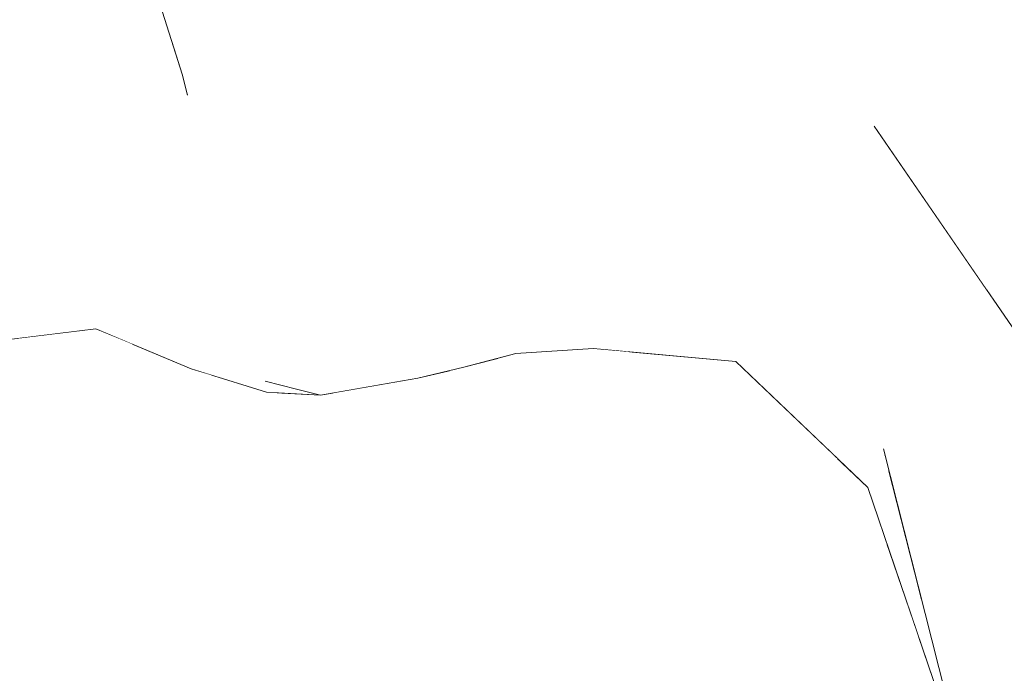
# Model space of a CAD drawing. Header units: millimetres. Extents: x 0 to 650, y -1 to 707.
# Tile 162 of 256: x 500.277 to 501.195, y 357.239 to 357.848. Entities that reach past the tile are written whole.
import ezdxf
from ezdxf.xclip import XClip

# ---------------------------------------------------------------- set-up
doc = ezdxf.new("R2010")
doc.units = ezdxf.units.MM
doc.header["$MEASUREMENT"] = 0
doc.header["$XCLIPFRAME"] = 0
doc.linetypes.add('Wipeout_Contour', pattern=[1000, 0, -1000])
doc.layers.add('Interior - Mobiliário .ARQ', color=7, linetype='Continuous')

# ---------------------------------------------------------------- blocks, each defined once
blk = doc.blocks.new('Desenho_2_2', base_point=(960.5741, 336.178))
at = {"color": 254, "linetype": 'Wipeout_Contour', "lineweight": 0, "ltscale": 1845.929294}
blk.add_wipeout([(500.3433, 357.90912), (500.35504, 357.87476), (500.42803, 357.79759)], dxfattribs=at).dxf.layer = 'Interior - Mobiliário .ARQ'
at = {"color": 254, "linetype": 'Wipeout_Contour', "lineweight": 0, "ltscale": 1846.494458}
blk.add_wipeout([(500.87143, 357.89935), (501.07315, 357.74896), (501.09625, 357.77914)], dxfattribs=at).dxf.layer = 'Interior - Mobiliário .ARQ'
at = {"color": 254, "linetype": 'Wipeout_Contour', "lineweight": 0, "ltscale": 1845.440434}
blk.add_wipeout([(500.4656, 357.63272), (500.34029, 357.75132), (500.36678, 357.68077)], dxfattribs=at).dxf.layer = 'Interior - Mobiliário .ARQ'
at = {"color": 254, "linetype": 'Wipeout_Contour', "lineweight": 0, "ltscale": 1845.745635}
blk.add_wipeout([(500.69415, 357.5372), (500.74143, 357.5436), (500.70941, 357.59266)], dxfattribs=at).dxf.layer = 'Interior - Mobiliário .ARQ'
at = {"color": 254, "linetype": 'Wipeout_Contour', "lineweight": 0, "ltscale": 1846.712089}
blk.add_wipeout([(501.06716, 357.41197), (501.11426, 357.31958), (501.08687, 357.42778)], dxfattribs=at).dxf.layer = 'Interior - Mobiliário .ARQ'
at = {"color": 254, "linetype": 'Wipeout_Contour', "lineweight": 0, "ltscale": 1845.176419}
blk.add_wipeout([(500.66157, 357.32212), (500.6509, 357.18754), (500.72475, 357.18549)], dxfattribs=at).dxf.layer = 'Interior - Mobiliário .ARQ'
at = {"color": 254, "linetype": 'Wipeout_Contour', "lineweight": 0, "ltscale": 1845.448863}
blk.add_wipeout([(500.3433, 357.90912), (500.42803, 357.79759), (500.40559, 357.8685)], dxfattribs=at).dxf.layer = 'Interior - Mobiliário .ARQ'
at = {"color": 254, "linetype": 'Wipeout_Contour', "lineweight": 0, "ltscale": 1844.99398}
blk.add_wipeout([(500.22149, 357.78543), (500.36678, 357.68077), (500.34029, 357.75132)], dxfattribs=at).dxf.layer = 'Interior - Mobiliário .ARQ'
at = {"color": 254, "linetype": 'Wipeout_Contour', "lineweight": 0, "ltscale": 1846.560031}
blk.add_wipeout([(501.17964, 357.52966), (501.2281, 357.52327), (501.07315, 357.74896)], dxfattribs=at).dxf.layer = 'Interior - Mobiliário .ARQ'
at = {"color": 254, "linetype": 'Wipeout_Contour', "lineweight": 0, "ltscale": 1845.793882}
blk.add_wipeout([(500.46969, 357.62929), (500.50535, 357.51104), (500.47695, 357.64354)], dxfattribs=at).dxf.layer = 'Interior - Mobiliário .ARQ'
at = {"color": 254, "linetype": 'Wipeout_Contour', "lineweight": 0, "ltscale": 1845.620431}
blk.add_wipeout([(500.74143, 357.5436), (500.74643, 357.64648), (500.70941, 357.59266)], dxfattribs=at).dxf.layer = 'Interior - Mobiliário .ARQ'
at = {"color": 254, "linetype": 'Wipeout_Contour', "lineweight": 0, "ltscale": 1846.301263}
blk.add_wipeout([(501.06716, 357.41197), (501.14334, 357.18822), (501.11426, 357.31958)], dxfattribs=at).dxf.layer = 'Interior - Mobiliário .ARQ'
at = {"color": 254, "linetype": 'Wipeout_Contour', "lineweight": 0, "ltscale": 1844.477193}
blk.add_wipeout([(500.5763, 357.19231), (500.6509, 357.18754), (500.66157, 357.32212)], dxfattribs=at).dxf.layer = 'Interior - Mobiliário .ARQ'
at = {"color": 254, "linetype": 'Wipeout_Contour', "lineweight": 0, "ltscale": 1845.15939}
blk.add_wipeout([(500.4483, 357.70722), (500.42803, 357.79759), (500.44164, 357.72502)], dxfattribs=at).dxf.layer = 'Interior - Mobiliário .ARQ'
at = {"color": 254, "linetype": 'Wipeout_Contour', "lineweight": 0, "ltscale": 1845.041331}
blk.add_wipeout([(500.36678, 357.68077), (500.22149, 357.78543), (500.27662, 357.70941)], dxfattribs=at).dxf.layer = 'Interior - Mobiliário .ARQ'
at = {"color": 254, "linetype": 'Wipeout_Contour', "lineweight": 0, "ltscale": 1845.79394}
blk.add_wipeout([(500.68606, 357.7123), (500.74643, 357.64648), (500.7424, 357.76338)], dxfattribs=at).dxf.layer = 'Interior - Mobiliário .ARQ'
at = {"color": 254, "linetype": 'Wipeout_Contour', "lineweight": 0, "ltscale": 1847.469961}
blk.add_wipeout([(501.07315, 357.74896), (501.04992, 357.73219), (501.17964, 357.52966)], dxfattribs=at).dxf.layer = 'Interior - Mobiliário .ARQ'
at = {"color": 254, "linetype": 'Wipeout_Contour', "lineweight": 0, "ltscale": 1845.050423}
blk.add_wipeout([(500.47695, 357.64354), (500.50535, 357.51104), (500.5346, 357.50373)], dxfattribs=at).dxf.layer = 'Interior - Mobiliário .ARQ'
at = {"color": 254, "linetype": 'Wipeout_Contour', "lineweight": 0, "ltscale": 1845.349568}
blk.add_wipeout([(500.46398, 357.86476), (500.43748, 357.7996), (500.48058, 357.78985)], dxfattribs=at).dxf.layer = 'Interior - Mobiliário .ARQ'
at = {"color": 254, "linetype": 'Wipeout_Contour', "lineweight": 0, "ltscale": 1845.355693}
blk.add_wipeout([(500.23665, 357.85079), (500.22149, 357.78543), (500.34029, 357.75132)], dxfattribs=at).dxf.layer = 'Interior - Mobiliário .ARQ'
at = {"color": 254, "linetype": 'Wipeout_Contour', "lineweight": 0, "ltscale": 1845.425717}
blk.add_wipeout([(500.25931, 357.72228), (500.33002, 357.57747), (500.27662, 357.70941)], dxfattribs=at).dxf.layer = 'Interior - Mobiliário .ARQ'
at = {"color": 254, "linetype": 'Wipeout_Contour', "lineweight": 0, "ltscale": 1845.417953}
blk.add_wipeout([(500.5346, 357.50373), (500.51359, 357.71167), (500.47695, 357.64354)], dxfattribs=at).dxf.layer = 'Interior - Mobiliário .ARQ'
at = {"color": 254, "linetype": 'Wipeout_Contour', "lineweight": 0, "ltscale": 1846.150287}
blk.add_wipeout([(500.74643, 357.64648), (500.74143, 357.5436), (500.82168, 357.55819)], dxfattribs=at).dxf.layer = 'Interior - Mobiliário .ARQ'
at = {"color": 254, "linetype": 'Wipeout_Contour', "lineweight": 0, "ltscale": 1847.002908}
blk.add_wipeout([(501.2281, 357.52327), (501.17964, 357.52966), (501.25921, 357.18823)], dxfattribs=at).dxf.layer = 'Interior - Mobiliário .ARQ'
at = {"color": 254, "linetype": 'Wipeout_Contour', "lineweight": 0, "ltscale": 1844.988024}
blk.add_wipeout([(500.23665, 357.85079), (500.34029, 357.75132), (500.35473, 357.80628)], dxfattribs=at).dxf.layer = 'Interior - Mobiliário .ARQ'
at = {"color": 254, "linetype": 'Wipeout_Contour', "lineweight": 0, "ltscale": 1845.876985}
blk.add_wipeout([(500.48058, 357.78985), (500.43748, 357.7996), (500.45394, 357.72979)], dxfattribs=at).dxf.layer = 'Interior - Mobiliário .ARQ'
at = {"color": 254, "linetype": 'Wipeout_Contour', "lineweight": 0, "ltscale": 1845.966938}
blk.add_wipeout([(500.82168, 357.55819), (500.82113, 357.65568), (500.74643, 357.64648)], dxfattribs=at).dxf.layer = 'Interior - Mobiliário .ARQ'
at = {"color": 254, "linetype": 'Wipeout_Contour', "lineweight": 0, "ltscale": 1847.358177}
blk.add_wipeout([(501.25921, 357.18823), (501.17964, 357.52966), (501.16882, 357.5255)], dxfattribs=at).dxf.layer = 'Interior - Mobiliário .ARQ'
at = {"color": 254, "linetype": 'Wipeout_Contour', "lineweight": 0, "ltscale": 1845.031439}
blk.add_wipeout([(500.35504, 357.87476), (500.23665, 357.85079), (500.35473, 357.80628)], dxfattribs=at).dxf.layer = 'Interior - Mobiliário .ARQ'
at = {"color": 254, "linetype": 'Wipeout_Contour', "lineweight": 0, "ltscale": 1845.925258}
blk.add_wipeout([(500.4156, 357.87187), (500.43748, 357.7996), (500.46398, 357.86476)], dxfattribs=at).dxf.layer = 'Interior - Mobiliário .ARQ'
at = {"color": 254, "linetype": 'Wipeout_Contour', "lineweight": 0, "ltscale": 1845.755454}
blk.add_wipeout([(500.45394, 357.72979), (500.47695, 357.64354), (500.51359, 357.71167)], dxfattribs=at).dxf.layer = 'Interior - Mobiliário .ARQ'
at = {"color": 254, "linetype": 'Wipeout_Contour', "lineweight": 0, "ltscale": 1846.39274}
blk.add_wipeout([(500.96328, 357.55386), (500.82113, 357.65568), (500.82168, 357.55819)], dxfattribs=at).dxf.layer = 'Interior - Mobiliário .ARQ'
at = {"color": 254, "linetype": 'Wipeout_Contour', "lineweight": 0, "ltscale": 1846.223901}
blk.add_wipeout([(501.16882, 357.5255), (501.22524, 357.17806), (501.25921, 357.18823)], dxfattribs=at).dxf.layer = 'Interior - Mobiliário .ARQ'
at = {"color": 254, "linetype": 'Wipeout_Contour', "lineweight": 0, "ltscale": 1845.469483}
blk.add_wipeout([(500.51359, 357.71167), (500.48058, 357.78985), (500.45394, 357.72979)], dxfattribs=at).dxf.layer = 'Interior - Mobiliário .ARQ'
at = {"color": 254, "linetype": 'Wipeout_Contour', "lineweight": 0, "ltscale": 1847.454828}
blk.add_wipeout([(501.04992, 357.73219), (501.03361, 357.71626), (501.16882, 357.5255)], dxfattribs=at).dxf.layer = 'Interior - Mobiliário .ARQ'
at = {"color": 254, "linetype": 'Wipeout_Contour', "lineweight": 0, "ltscale": 1845.951963}
blk.add_wipeout([(500.97871, 357.58406), (500.82113, 357.65568), (500.96328, 357.55386)], dxfattribs=at).dxf.layer = 'Interior - Mobiliário .ARQ'
at = {"color": 254, "linetype": 'Wipeout_Contour', "lineweight": 0, "ltscale": 1845.823238}
blk.add_wipeout([(500.47695, 357.64354), (500.45394, 357.72979), (500.4483, 357.70722)], dxfattribs=at).dxf.layer = 'Interior - Mobiliário .ARQ'
at = {"color": 254, "linetype": 'Wipeout_Contour', "lineweight": 0, "ltscale": 1846.292916}
blk.add_wipeout([(501.16882, 357.5255), (501.17964, 357.52966), (501.04992, 357.73219)], dxfattribs=at).dxf.layer = 'Interior - Mobiliário .ARQ'
at = {"color": 254, "linetype": 'Wipeout_Contour', "lineweight": 0, "ltscale": 1847.896689}
blk.add_wipeout([(501.21508, 357.90577), (501.16154, 357.86385), (501.34794, 357.59423)], dxfattribs=at).dxf.layer = 'Interior - Mobiliário .ARQ'
at = {"color": 254, "linetype": 'Wipeout_Contour', "lineweight": 0, "ltscale": 1845.872552}
blk.add_wipeout([(500.43748, 357.7996), (500.43316, 357.77783), (500.45394, 357.72979)], dxfattribs=at).dxf.layer = 'Interior - Mobiliário .ARQ'
at = {"color": 254, "linetype": 'Wipeout_Contour', "lineweight": 0, "ltscale": 1845.007563}
blk.add_wipeout([(500.4483, 357.70722), (500.46969, 357.62929), (500.47695, 357.64354)], dxfattribs=at).dxf.layer = 'Interior - Mobiliário .ARQ'
at = {"color": 254, "linetype": 'Wipeout_Contour', "lineweight": 0, "ltscale": 1846.956286}
blk.add_wipeout([(500.97871, 357.58406), (500.96328, 357.55386), (501.08344, 357.44133)], dxfattribs=at).dxf.layer = 'Interior - Mobiliário .ARQ'
at = {"color": 254, "linetype": 'Wipeout_Contour', "lineweight": 0, "ltscale": 1846.029909}
blk.add_wipeout([(500.43748, 357.7996), (500.4156, 357.87187), (500.41277, 357.84991)], dxfattribs=at).dxf.layer = 'Interior - Mobiliário .ARQ'
at = {"color": 254, "linetype": 'Wipeout_Contour', "lineweight": 0, "ltscale": 1847.592339}
blk.add_wipeout([(501.09625, 357.77914), (501.26254, 357.5384), (501.13721, 357.83263)], dxfattribs=at).dxf.layer = 'Interior - Mobiliário .ARQ'
at = {"color": 254, "linetype": 'Wipeout_Contour', "lineweight": 0, "ltscale": 1845.189817}
blk.add_wipeout([(500.45394, 357.72979), (500.43316, 357.77783), (500.4483, 357.70722)], dxfattribs=at).dxf.layer = 'Interior - Mobiliário .ARQ'
at = {"color": 254, "linetype": 'Wipeout_Contour', "lineweight": 0, "ltscale": 1846.890231}
blk.add_wipeout([(500.96328, 357.55386), (500.94428, 357.52953), (501.08425, 357.43815)], dxfattribs=at).dxf.layer = 'Interior - Mobiliário .ARQ'
at = {"color": 254, "linetype": 'Wipeout_Contour', "lineweight": 0, "ltscale": 1847.370992}
blk.add_wipeout([(500.87143, 357.89935), (501.09625, 357.77914), (500.90576, 357.95127)], dxfattribs=at).dxf.layer = 'Interior - Mobiliário .ARQ'
at = {"color": 254, "linetype": 'Wipeout_Contour', "lineweight": 0, "ltscale": 3075.347105}
blk.add_wipeout([(500.43748, 357.7996), (500.41277, 357.84991), (500.4237, 357.81129), (500.42803, 357.79759), (500.43316, 357.77783)], dxfattribs=at).dxf.layer = 'Interior - Mobiliário .ARQ'
at = {"color": 254, "linetype": 'Wipeout_Contour', "lineweight": 0, "ltscale": 1846.863409}
blk.add_wipeout([(501.31279, 357.57378), (501.13721, 357.83263), (501.26254, 357.5384)], dxfattribs=at).dxf.layer = 'Interior - Mobiliário .ARQ'
at = {"color": 254, "linetype": 'Wipeout_Contour', "lineweight": 0, "ltscale": 1846.670777}
blk.add_wipeout([(500.82168, 357.55819), (500.81126, 357.54161), (500.96328, 357.55386)], dxfattribs=at).dxf.layer = 'Interior - Mobiliário .ARQ'
at = {"color": 254, "linetype": 'Wipeout_Contour', "lineweight": 0, "ltscale": 2460.869631}
blk.add_wipeout([(500.94428, 357.52953), (501.06716, 357.41197), (501.08687, 357.42778), (501.08425, 357.43815)], dxfattribs=at).dxf.layer = 'Interior - Mobiliário .ARQ'
at = {"color": 254, "linetype": 'Wipeout_Contour', "lineweight": 0, "ltscale": 1846.777684}
blk.add_wipeout([(501.13721, 357.83263), (500.90576, 357.95127), (501.09625, 357.77914)], dxfattribs=at).dxf.layer = 'Interior - Mobiliário .ARQ'
at = {"color": 254, "linetype": 'Wipeout_Contour', "lineweight": 0, "ltscale": 1845.208706}
blk.add_wipeout([(500.42803, 357.79759), (500.35504, 357.87476), (500.44164, 357.72502)], dxfattribs=at).dxf.layer = 'Interior - Mobiliário .ARQ'
at = {"color": 254, "linetype": 'Wipeout_Contour', "lineweight": 0, "ltscale": 1845.956401}
blk.add_wipeout([(500.81126, 357.54161), (500.94428, 357.52953), (500.96328, 357.55386)], dxfattribs=at).dxf.layer = 'Interior - Mobiliário .ARQ'
at = {"color": 254, "linetype": 'Wipeout_Contour', "lineweight": 0, "ltscale": 1847.392421}
blk.add_wipeout([(501.07315, 357.74896), (500.87143, 357.89935), (500.85933, 357.87062)], dxfattribs=at).dxf.layer = 'Interior - Mobiliário .ARQ'
at = {"color": 254, "linetype": 'Wipeout_Contour', "lineweight": 0, "ltscale": 1845.870733}
blk.add_wipeout([(500.35504, 357.87476), (500.35473, 357.80628), (500.44164, 357.72502)], dxfattribs=at).dxf.layer = 'Interior - Mobiliário .ARQ'
at = {"color": 254, "linetype": 'Wipeout_Contour', "lineweight": 0, "ltscale": 1846.212315}
blk.add_wipeout([(500.73924, 357.53681), (500.82168, 357.55819), (500.74143, 357.5436)], dxfattribs=at).dxf.layer = 'Interior - Mobiliário .ARQ'
at = {"color": 254, "linetype": 'Wipeout_Contour', "lineweight": 0, "ltscale": 1846.361485}
blk.add_wipeout([(500.85933, 357.87062), (501.04992, 357.73219), (501.07315, 357.74896)], dxfattribs=at).dxf.layer = 'Interior - Mobiliário .ARQ'
at = {"color": 254, "linetype": 'Wipeout_Contour', "lineweight": 0, "ltscale": 1845.54658}
blk.add_wipeout([(500.44164, 357.72502), (500.35473, 357.80628), (500.34029, 357.75132)], dxfattribs=at).dxf.layer = 'Interior - Mobiliário .ARQ'
at = {"color": 254, "linetype": 'Wipeout_Contour', "lineweight": 0, "ltscale": 1845.524481}
blk.add_wipeout([(500.82168, 357.55819), (500.73924, 357.53681), (500.81126, 357.54161)], dxfattribs=at).dxf.layer = 'Interior - Mobiliário .ARQ'
at = {"layer": 'Interior - Mobiliário .ARQ', "color": 7, "linetype": 'Continuous', "lineweight": 0}
for q in [(500.40559, 357.8685), (500.43316, 357.77783)]:
    blk.add_line((500.42803, 357.79759), q, dxfattribs=at)
at = {"color": 254, "linetype": 'Wipeout_Contour', "lineweight": 0, "ltscale": 1846.933455}
blk.add_wipeout([(501.03361, 357.71626), (500.8498, 357.84831), (500.82543, 357.77166)], dxfattribs=at).dxf.layer = 'Interior - Mobiliário .ARQ'
at = {"color": 254, "linetype": 'Wipeout_Contour', "lineweight": 0, "ltscale": 1845.258154}
blk.add_wipeout([(500.34029, 357.75132), (500.4656, 357.63272), (500.44164, 357.72502)], dxfattribs=at).dxf.layer = 'Interior - Mobiliário .ARQ'
at = {"color": 254, "linetype": 'Wipeout_Contour', "lineweight": 0, "ltscale": 1846.21874}
blk.add_wipeout([(500.69066, 357.52434), (500.74143, 357.5436), (500.69415, 357.5372)], dxfattribs=at).dxf.layer = 'Interior - Mobiliário .ARQ'
at = {"color": 254, "linetype": 'Wipeout_Contour', "lineweight": 0, "ltscale": 1846.785758}
blk.add_wipeout([(500.90576, 357.95127), (501.13721, 357.83263), (501.16154, 357.86385)], dxfattribs=at).dxf.layer = 'Interior - Mobiliário .ARQ'
at = {"color": 254, "linetype": 'Wipeout_Contour', "lineweight": 0, "ltscale": 1846.316631}
blk.add_wipeout([(500.82543, 357.77166), (501.01253, 357.68039), (501.03361, 357.71626)], dxfattribs=at).dxf.layer = 'Interior - Mobiliário .ARQ'
at = {"color": 254, "linetype": 'Wipeout_Contour', "lineweight": 0, "ltscale": 1844.98735}
blk.add_wipeout([(500.43874, 357.5371), (500.27662, 357.70941), (500.33185, 357.57582)], dxfattribs=at).dxf.layer = 'Interior - Mobiliário .ARQ'
at = {"color": 254, "linetype": 'Wipeout_Contour', "lineweight": 0, "ltscale": 1846.092736}
blk.add_wipeout([(500.64793, 357.51379), (500.69415, 357.5372), (500.65272, 357.53036)], dxfattribs=at).dxf.layer = 'Interior - Mobiliário .ARQ'
at = {"color": 254, "linetype": 'Wipeout_Contour', "lineweight": 0, "ltscale": 1846.281077}
blk.add_wipeout([(501.03361, 357.71626), (501.04992, 357.73219), (500.85933, 357.87062)], dxfattribs=at).dxf.layer = 'Interior - Mobiliário .ARQ'
at = {"color": 254, "linetype": 'Wipeout_Contour', "lineweight": 0, "ltscale": 1846.003496}
blk.add_wipeout([(500.7424, 357.76338), (500.82543, 357.77166), (500.8498, 357.84831)], dxfattribs=at).dxf.layer = 'Interior - Mobiliário .ARQ'
at = {"color": 254, "linetype": 'Wipeout_Contour', "lineweight": 0, "ltscale": 1846.844168}
blk.add_wipeout([(501.13721, 357.83263), (501.31279, 357.57378), (501.34794, 357.59423)], dxfattribs=at).dxf.layer = 'Interior - Mobiliário .ARQ'
at = {"color": 254, "linetype": 'Wipeout_Contour', "lineweight": 0, "ltscale": 1845.255625}
blk.add_wipeout([(500.43874, 357.5371), (500.36678, 357.68077), (500.27662, 357.70941)], dxfattribs=at).dxf.layer = 'Interior - Mobiliário .ARQ'
at = {"color": 254, "linetype": 'Wipeout_Contour', "lineweight": 0, "ltscale": 1845.302925}
blk.add_wipeout([(500.69415, 357.5372), (500.64793, 357.51379), (500.69066, 357.52434)], dxfattribs=at).dxf.layer = 'Interior - Mobiliário .ARQ'
at = {"color": 254, "linetype": 'Wipeout_Contour', "lineweight": 0, "ltscale": 1846.584455}
blk.add_wipeout([(500.8498, 357.84831), (500.67999, 357.90477), (500.7424, 357.76338)], dxfattribs=at).dxf.layer = 'Interior - Mobiliário .ARQ'
at = {"color": 254, "linetype": 'Wipeout_Contour', "lineweight": 0, "ltscale": 1847.941521}
blk.add_wipeout([(501.34794, 357.59423), (501.16154, 357.86385), (501.13721, 357.83263)], dxfattribs=at).dxf.layer = 'Interior - Mobiliário .ARQ'
at = {"color": 254, "linetype": 'Wipeout_Contour', "lineweight": 0, "ltscale": 1844.766451}
blk.add_wipeout([(500.22986, 357.58295), (500.33002, 357.57747), (500.25931, 357.72228)], dxfattribs=at).dxf.layer = 'Interior - Mobiliário .ARQ'
at = {"color": 254, "linetype": 'Wipeout_Contour', "lineweight": 0, "ltscale": 1844.960867}
blk.add_wipeout([(500.36678, 357.68077), (500.43874, 357.5371), (500.50535, 357.51104)], dxfattribs=at).dxf.layer = 'Interior - Mobiliário .ARQ'
at = {"color": 254, "linetype": 'Wipeout_Contour', "lineweight": 0, "ltscale": 1845.479924}
blk.add_wipeout([(500.65272, 357.53036), (500.5346, 357.50373), (500.557, 357.49815)], dxfattribs=at).dxf.layer = 'Interior - Mobiliário .ARQ'
at = {"color": 254, "linetype": 'Wipeout_Contour', "lineweight": 0, "ltscale": 1847.324902}
blk.add_wipeout([(500.85933, 357.87062), (500.8498, 357.84831), (501.03361, 357.71626)], dxfattribs=at).dxf.layer = 'Interior - Mobiliário .ARQ'
at = {"color": 254, "linetype": 'Wipeout_Contour', "lineweight": 0, "ltscale": 1845.208134}
blk.add_wipeout([(500.50535, 357.51104), (500.4656, 357.63272), (500.36678, 357.68077)], dxfattribs=at).dxf.layer = 'Interior - Mobiliário .ARQ'
at = {"color": 254, "linetype": 'Wipeout_Contour', "lineweight": 0, "ltscale": 1845.140618}
blk.add_wipeout([(500.65272, 357.53036), (500.557, 357.49815), (500.64793, 357.51379)], dxfattribs=at).dxf.layer = 'Interior - Mobiliário .ARQ'
at = {"color": 254, "linetype": 'Wipeout_Contour', "lineweight": 0, "ltscale": 1847.233634}
blk.add_wipeout([(501.03361, 357.71626), (501.01253, 357.68039), (501.12355, 357.49287)], dxfattribs=at).dxf.layer = 'Interior - Mobiliário .ARQ'
at = {"color": 254, "linetype": 'Wipeout_Contour', "lineweight": 0, "ltscale": 1845.482179}
blk.add_wipeout([(500.557, 357.49815), (500.50535, 357.51104), (500.50666, 357.50094)], dxfattribs=at).dxf.layer = 'Interior - Mobiliário .ARQ'
at = {"color": 254, "linetype": 'Wipeout_Contour', "lineweight": 0, "ltscale": 1846.481161}
blk.add_wipeout([(501.12355, 357.49287), (501.16882, 357.5255), (501.03361, 357.71626)], dxfattribs=at).dxf.layer = 'Interior - Mobiliário .ARQ'
at = {"color": 254, "linetype": 'Wipeout_Contour', "lineweight": 0, "ltscale": 1845.88929}
blk.add_wipeout([(500.6519, 357.6244), (500.51359, 357.71167), (500.5346, 357.50373)], dxfattribs=at).dxf.layer = 'Interior - Mobiliário .ARQ'
at = {"color": 254, "linetype": 'Wipeout_Contour', "lineweight": 0, "ltscale": 1845.494425}
blk.add_wipeout([(500.43874, 357.5371), (500.43652, 357.52277), (500.50535, 357.51104)], dxfattribs=at).dxf.layer = 'Interior - Mobiliário .ARQ'
at = {"color": 254, "linetype": 'Wipeout_Contour', "lineweight": 0, "ltscale": 1845.979236}
blk.add_wipeout([(500.48058, 357.78985), (500.51359, 357.71167), (500.5892, 357.8401)], dxfattribs=at).dxf.layer = 'Interior - Mobiliário .ARQ'
at = {"color": 254, "linetype": 'Wipeout_Contour', "lineweight": 0, "ltscale": 1845.004022}
blk.add_wipeout([(500.5346, 357.50373), (500.65272, 357.53036), (500.6519, 357.6244)], dxfattribs=at).dxf.layer = 'Interior - Mobiliário .ARQ'
at = {"color": 254, "linetype": 'Wipeout_Contour', "lineweight": 0, "ltscale": 1845.328696}
blk.add_wipeout([(500.33185, 357.57582), (500.34764, 357.56002), (500.43874, 357.5371)], dxfattribs=at).dxf.layer = 'Interior - Mobiliário .ARQ'
at = {"color": 254, "linetype": 'Wipeout_Contour', "lineweight": 0, "ltscale": 1846.532236}
blk.add_wipeout([(501.16882, 357.5255), (501.12355, 357.49287), (501.16374, 357.17183)], dxfattribs=at).dxf.layer = 'Interior - Mobiliário .ARQ'
at = {"color": 254, "linetype": 'Wipeout_Contour', "lineweight": 0, "ltscale": 1844.763845}
blk.add_wipeout([(500.50535, 357.51104), (500.43652, 357.52277), (500.50666, 357.50094)], dxfattribs=at).dxf.layer = 'Interior - Mobiliário .ARQ'
at = {"color": 254, "linetype": 'Wipeout_Contour', "lineweight": 0, "ltscale": 1845.703961}
blk.add_wipeout([(500.5892, 357.8401), (500.5652, 357.87965), (500.48058, 357.78985)], dxfattribs=at).dxf.layer = 'Interior - Mobiliário .ARQ'
at = {"color": 254, "linetype": 'Wipeout_Contour', "lineweight": 0, "ltscale": 1844.58906}
blk.add_wipeout([(500.34764, 357.56002), (500.43652, 357.52277), (500.43874, 357.5371)], dxfattribs=at).dxf.layer = 'Interior - Mobiliário .ARQ'
at = {"color": 254, "linetype": 'Wipeout_Contour', "lineweight": 0, "ltscale": 1846.571103}
blk.add_wipeout([(501.16374, 357.17183), (501.22524, 357.17806), (501.16882, 357.5255)], dxfattribs=at).dxf.layer = 'Interior - Mobiliário .ARQ'
at = {"color": 254, "linetype": 'Wipeout_Contour', "lineweight": 0, "ltscale": 1846.60301}
blk.add_wipeout([(501.12355, 357.49287), (501.08175, 357.44801), (501.1499, 357.1788)], dxfattribs=at).dxf.layer = 'Interior - Mobiliário .ARQ'
at = {"color": 254, "linetype": 'Wipeout_Contour', "lineweight": 0, "ltscale": 1846.276358}
blk.add_wipeout([(500.5652, 357.87965), (500.46398, 357.86476), (500.48058, 357.78985)], dxfattribs=at).dxf.layer = 'Interior - Mobiliário .ARQ'
at = {"color": 254, "linetype": 'Wipeout_Contour', "lineweight": 0, "ltscale": 1846.791915}
blk.add_wipeout([(501.01253, 357.68039), (500.97871, 357.58406), (501.08175, 357.44801)], dxfattribs=at).dxf.layer = 'Interior - Mobiliário .ARQ'
at = {"color": 254, "linetype": 'Wipeout_Contour', "lineweight": 0, "ltscale": 1844.711624}
blk.add_wipeout([(500.34764, 357.56002), (500.33002, 357.57747), (500.22986, 357.58295)], dxfattribs=at).dxf.layer = 'Interior - Mobiliário .ARQ'
at = {"color": 254, "linetype": 'Wipeout_Contour', "lineweight": 0, "ltscale": 1845.989929}
blk.add_wipeout([(501.1499, 357.1788), (501.16374, 357.17183), (501.12355, 357.49287)], dxfattribs=at).dxf.layer = 'Interior - Mobiliário .ARQ'
at = {"color": 254, "linetype": 'Wipeout_Contour', "lineweight": 0, "ltscale": 1845.705772}
blk.add_wipeout([(500.5892, 357.8401), (500.51359, 357.71167), (500.6519, 357.6244)], dxfattribs=at).dxf.layer = 'Interior - Mobiliário .ARQ'
at = {"color": 254, "linetype": 'Wipeout_Contour', "lineweight": 0, "ltscale": 1846.727759}
blk.add_wipeout([(500.82543, 357.77166), (500.82113, 357.65568), (500.97871, 357.58406)], dxfattribs=at).dxf.layer = 'Interior - Mobiliário .ARQ'
at = {"color": 254, "linetype": 'Wipeout_Contour', "lineweight": 0, "ltscale": 1846.388593}
blk.add_wipeout([(501.08175, 357.44801), (501.12355, 357.49287), (501.01253, 357.68039)], dxfattribs=at).dxf.layer = 'Interior - Mobiliário .ARQ'
at = {"color": 254, "linetype": 'Wipeout_Contour', "lineweight": 0, "ltscale": 1845.043482}
blk.add_wipeout([(500.22986, 357.58295), (500.23564, 357.54637), (500.34764, 357.56002)], dxfattribs=at).dxf.layer = 'Interior - Mobiliário .ARQ'
at = {"color": 254, "linetype": 'Wipeout_Contour', "lineweight": 0, "ltscale": 1846.147741}
blk.add_wipeout([(501.11483, 357.27195), (501.07089, 357.24885), (501.13495, 357.21286)], dxfattribs=at).dxf.layer = 'Interior - Mobiliário .ARQ'
at = {"color": 254, "linetype": 'Wipeout_Contour', "lineweight": 0, "ltscale": 1845.766153}
blk.add_wipeout([(500.6519, 357.6244), (500.68606, 357.7123), (500.5892, 357.8401)], dxfattribs=at).dxf.layer = 'Interior - Mobiliário .ARQ'
at = {"color": 254, "linetype": 'Wipeout_Contour', "lineweight": 0, "ltscale": 1846.32991}
blk.add_wipeout([(500.97871, 357.58406), (501.01253, 357.68039), (500.82543, 357.77166)], dxfattribs=at).dxf.layer = 'Interior - Mobiliário .ARQ'
at = {"color": 254, "linetype": 'Wipeout_Contour', "lineweight": 0, "ltscale": 1847.491852}
blk.add_wipeout([(501.09625, 357.77914), (501.07315, 357.74896), (501.17991, 357.59346)], dxfattribs=at).dxf.layer = 'Interior - Mobiliário .ARQ'
at = {"color": 254, "linetype": 'Wipeout_Contour', "lineweight": 0, "ltscale": 2460.338787}
blk.add_wipeout([(500.27261, 357.50678), (500.38182, 357.54569), (500.34764, 357.56002), (500.27481, 357.55114)], dxfattribs=at).dxf.layer = 'Interior - Mobiliário .ARQ'
at = {"color": 254, "linetype": 'Wipeout_Contour', "lineweight": 0, "ltscale": 2462.030128}
blk.add_wipeout([(500.81576, 357.32532), (501.03934, 357.43858), (500.94428, 357.52953), (500.84487, 357.53856)], dxfattribs=at).dxf.layer = 'Interior - Mobiliário .ARQ'
at = {"color": 254, "linetype": 'Wipeout_Contour', "lineweight": 0, "ltscale": 1846.25676}
blk.add_wipeout([(501.08501, 357.35953), (501.07089, 357.24885), (501.11483, 357.27195)], dxfattribs=at).dxf.layer = 'Interior - Mobiliário .ARQ'
at = {"color": 254, "linetype": 'Wipeout_Contour', "lineweight": 0, "ltscale": 1845.8655}
blk.add_wipeout([(500.67999, 357.90477), (500.5892, 357.8401), (500.68606, 357.7123)], dxfattribs=at).dxf.layer = 'Interior - Mobiliário .ARQ'
at = {"color": 254, "linetype": 'Wipeout_Contour', "lineweight": 0, "ltscale": 2462.140972}
blk.add_wipeout([(501.09625, 357.77914), (501.17991, 357.59346), (501.22776, 357.52377), (501.26254, 357.5384)], dxfattribs=at).dxf.layer = 'Interior - Mobiliário .ARQ'
at = {"color": 254, "linetype": 'Wipeout_Contour', "lineweight": 0, "ltscale": 3075.313355}
blk.add_wipeout([(500.26335, 357.28598), (500.45524, 357.51694), (500.43652, 357.52277), (500.38182, 357.54569), (500.27261, 357.50678)], dxfattribs=at).dxf.layer = 'Interior - Mobiliário .ARQ'
at = {"color": 254, "linetype": 'Wipeout_Contour', "lineweight": 0, "ltscale": 3076.099347}
blk.add_wipeout([(501.13495, 357.21286), (501.07089, 357.24885), (501.14715, 357.09294), (501.15354, 357.11959), (501.14334, 357.18822)], dxfattribs=at).dxf.layer = 'Interior - Mobiliário .ARQ'
at = {"layer": 'Interior - Mobiliário .ARQ', "color": 7, "linetype": 'Continuous', "lineweight": 0}
for p, q in [((501.07315, 357.74896), (501.2281, 357.52327)), ((500.23564, 357.54637), (500.34764, 357.56002)), ((500.34764, 357.56002), (500.43652, 357.52277))]:
    blk.add_line(p, q, dxfattribs=at)
at = {"color": 254, "linetype": 'Wipeout_Contour', "lineweight": 0, "ltscale": 1846.397163}
blk.add_wipeout([(500.68606, 357.7123), (500.7424, 357.76338), (500.67999, 357.90477)], dxfattribs=at).dxf.layer = 'Interior - Mobiliário .ARQ'
at = {"color": 254, "linetype": 'Wipeout_Contour', "lineweight": 0, "ltscale": 2459.34634}
blk.add_wipeout([(500.45524, 357.51694), (500.26335, 357.28598), (500.51069, 357.33935), (500.51659, 357.50039)], dxfattribs=at).dxf.layer = 'Interior - Mobiliário .ARQ'
at = {"color": 254, "linetype": 'Wipeout_Contour', "lineweight": 0, "ltscale": 1846.293494}
blk.add_wipeout([(501.07089, 357.24885), (501.05853, 357.15423), (501.14715, 357.09294)], dxfattribs=at).dxf.layer = 'Interior - Mobiliário .ARQ'
at = {"color": 254, "linetype": 'Wipeout_Contour', "lineweight": 0, "ltscale": 1846.42678}
blk.add_wipeout([(500.5652, 357.87965), (500.5892, 357.8401), (500.67999, 357.90477)], dxfattribs=at).dxf.layer = 'Interior - Mobiliário .ARQ'
at = {"color": 254, "linetype": 'Wipeout_Contour', "lineweight": 0, "ltscale": 1846.307257}
blk.add_wipeout([(500.7424, 357.76338), (500.74643, 357.64648), (500.82113, 357.65568)], dxfattribs=at).dxf.layer = 'Interior - Mobiliário .ARQ'
at = {"color": 254, "linetype": 'Wipeout_Contour', "lineweight": 0, "ltscale": 3076.229127}
blk.add_wipeout([(500.81576, 357.32532), (501.07089, 357.24885), (501.08501, 357.35953), (501.06716, 357.41197), (501.03934, 357.43858)], dxfattribs=at).dxf.layer = 'Interior - Mobiliário .ARQ'
at = {"color": 254, "linetype": 'Wipeout_Contour', "lineweight": 0, "ltscale": 1844.625593}
blk.add_wipeout([(500.26335, 357.28598), (500.2625, 357.19083), (500.47726, 357.22095)], dxfattribs=at).dxf.layer = 'Interior - Mobiliário .ARQ'
at = {"layer": 'Interior - Mobiliário .ARQ', "color": 7, "linetype": 'Continuous', "lineweight": 0}
for p, q in [((500.94428, 357.52953), (501.06716, 357.41197)), ((501.08175, 357.44801), (501.1499, 357.1788))]:
    blk.add_line(p, q, dxfattribs=at)
at = {"color": 254, "linetype": 'Wipeout_Contour', "lineweight": 0, "ltscale": 1846.208355}
blk.add_wipeout([(500.82113, 357.65568), (500.82543, 357.77166), (500.7424, 357.76338)], dxfattribs=at).dxf.layer = 'Interior - Mobiliário .ARQ'
at = {"color": 254, "linetype": 'Wipeout_Contour', "lineweight": 0, "ltscale": 1845.869062}
blk.add_wipeout([(500.6519, 357.6244), (500.70941, 357.59266), (500.74643, 357.64648)], dxfattribs=at).dxf.layer = 'Interior - Mobiliário .ARQ'
at = {"color": 254, "linetype": 'Wipeout_Contour', "lineweight": 0, "ltscale": 1844.348536}
blk.add_wipeout([(500.47726, 357.22095), (500.51069, 357.33935), (500.26335, 357.28598)], dxfattribs=at).dxf.layer = 'Interior - Mobiliário .ARQ'
at = {"color": 254, "linetype": 'Wipeout_Contour', "lineweight": 0, "ltscale": 1845.590017}
blk.add_wipeout([(501.05853, 357.15423), (501.07089, 357.24885), (500.81576, 357.32532)], dxfattribs=at).dxf.layer = 'Interior - Mobiliário .ARQ'
at = {"layer": 'Interior - Mobiliário .ARQ', "color": 7, "linetype": 'Continuous', "lineweight": 0}
blk.add_line((501.06716, 357.41197), (501.14334, 357.18822), dxfattribs=at)
at = {"color": 254, "linetype": 'Wipeout_Contour', "lineweight": 0, "ltscale": 1845.923795}
blk.add_wipeout([(500.74643, 357.64648), (500.68606, 357.7123), (500.6519, 357.6244)], dxfattribs=at).dxf.layer = 'Interior - Mobiliário .ARQ'
at = {"color": 254, "linetype": 'Wipeout_Contour', "lineweight": 0, "ltscale": 1845.330729}
blk.add_wipeout([(500.65272, 357.53036), (500.69415, 357.5372), (500.70941, 357.59266)], dxfattribs=at).dxf.layer = 'Interior - Mobiliário .ARQ'
at = {"color": 254, "linetype": 'Wipeout_Contour', "lineweight": 0, "ltscale": 1845.946471}
blk.add_wipeout([(500.81576, 357.32532), (500.82967, 357.20474), (501.05853, 357.15423)], dxfattribs=at).dxf.layer = 'Interior - Mobiliário .ARQ'
at = {"color": 254, "linetype": 'Wipeout_Contour', "lineweight": 0, "ltscale": 1846.251129}
blk.add_wipeout([(500.70941, 357.59266), (500.6519, 357.6244), (500.65272, 357.53036)], dxfattribs=at).dxf.layer = 'Interior - Mobiliário .ARQ'
at = {"color": 254, "linetype": 'Wipeout_Contour', "lineweight": 0, "ltscale": 3076.947612}
blk.add_wipeout([(500.6779, 357.52119), (500.66157, 357.32212), (500.81576, 357.32532), (500.72233, 357.53247), (500.69066, 357.52434)], dxfattribs=at).dxf.layer = 'Interior - Mobiliário .ARQ'
at = {"color": 254, "linetype": 'Wipeout_Contour', "lineweight": 0, "ltscale": 3077.206989}
blk.add_wipeout([(500.73924, 357.53681), (500.72233, 357.53247), (500.81576, 357.32532), (500.84487, 357.53856), (500.81126, 357.54161)], dxfattribs=at).dxf.layer = 'Interior - Mobiliário .ARQ'
at = {"layer": 'Interior - Mobiliário .ARQ', "color": 7, "linetype": 'Continuous', "lineweight": 0}
for p, q in [((500.73924, 357.53681), (500.81126, 357.54161)), ((500.81126, 357.54161), (500.94428, 357.52953)), ((500.69066, 357.52434), (500.73924, 357.53681))]:
    blk.add_line(p, q, dxfattribs=at)
at = {"color": 254, "linetype": 'Wipeout_Contour', "lineweight": 0, "ltscale": 1845.733595}
blk.add_wipeout([(500.66157, 357.32212), (500.72475, 357.18549), (500.81576, 357.32532)], dxfattribs=at).dxf.layer = 'Interior - Mobiliário .ARQ'
at = {"color": 254, "linetype": 'Wipeout_Contour', "lineweight": 0, "ltscale": 2460.666623}
blk.add_wipeout([(500.56918, 357.50025), (500.66157, 357.32212), (500.6779, 357.52119), (500.64793, 357.51379)], dxfattribs=at).dxf.layer = 'Interior - Mobiliário .ARQ'
at = {"color": 254, "linetype": 'Wipeout_Contour', "lineweight": 0, "ltscale": 1844.94238}
blk.add_wipeout([(500.81576, 357.32532), (500.72475, 357.18549), (500.82967, 357.20474)], dxfattribs=at).dxf.layer = 'Interior - Mobiliário .ARQ'
at = {"layer": 'Interior - Mobiliário .ARQ', "color": 7, "linetype": 'Continuous', "lineweight": 0}
blk.add_line((500.64793, 357.51379), (500.69066, 357.52434), dxfattribs=at)
at = {"color": 254, "linetype": 'Wipeout_Contour', "lineweight": 0, "ltscale": 3076.353223}
blk.add_wipeout([(500.51659, 357.50039), (500.51069, 357.33935), (500.66157, 357.32212), (500.56918, 357.50025), (500.557, 357.49815)], dxfattribs=at).dxf.layer = 'Interior - Mobiliário .ARQ'
at = {"layer": 'Interior - Mobiliário .ARQ', "color": 7, "linetype": 'Continuous', "lineweight": 0}
for p, q in [((500.43652, 357.52277), (500.50666, 357.50094)), ((500.557, 357.49815), (500.64793, 357.51379)), ((500.50535, 357.51104), (500.5346, 357.50373)), ((500.50666, 357.50094), (500.557, 357.49815)), ((500.557, 357.49815), (500.5346, 357.50373))]:
    blk.add_line(p, q, dxfattribs=at)
at = {"color": 254, "linetype": 'Wipeout_Contour', "lineweight": 0, "ltscale": 1845.427468}
blk.add_wipeout([(500.66157, 357.32212), (500.51069, 357.33935), (500.47726, 357.22095)], dxfattribs=at).dxf.layer = 'Interior - Mobiliário .ARQ'
at = {"color": 254, "linetype": 'Wipeout_Contour', "lineweight": 0, "ltscale": 1844.737492}
blk.add_wipeout([(500.47726, 357.22095), (500.5763, 357.19231), (500.66157, 357.32212)], dxfattribs=at).dxf.layer = 'Interior - Mobiliário .ARQ'

msp = doc.modelspace()

# ---------------------------------------------------------------- block references
at = {"color": 7, "linetype": 'Continuous', "lineweight": 0}
ref = msp.add_blockref('Desenho_2_2', (960.5741, 336.178), dxfattribs=at)
XClip(ref).set_block_clipping_path([(351.923237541, 325.8360772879), (633.5139366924, 392.5007536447)])

doc.saveas('drawing.dxf')
